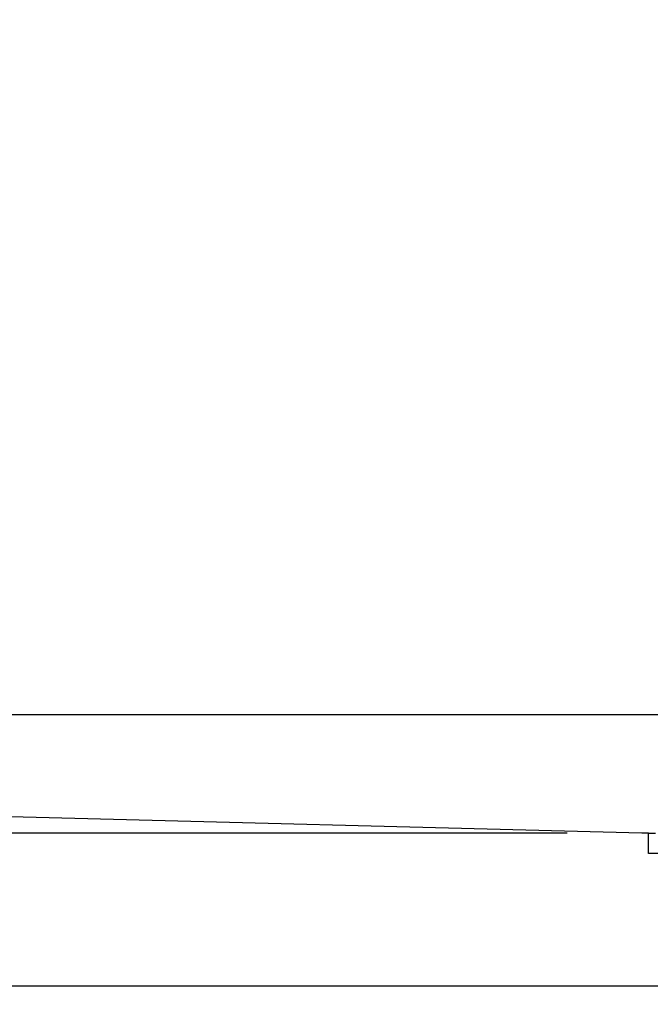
# Model space of a CAD drawing. Header units: millimetres. Extents: x -11430 to 11430, y -300 to 4365.
# Tile 26 of 31: x 1526 to 1619, y 3977 to 4122. Entities that reach past the tile are written whole.
import ezdxf

# ---------------------------------------------------------------- set-up
doc = ezdxf.new("R2010")
doc.units = ezdxf.units.MM
doc.header["$LTSCALE"] = 15
doc.layers.add('_Sichtbarkanten', color=7, linetype='Continuous', lineweight=25)
doc.layers.add('Bemaßung (ISO)', color=7, linetype='Continuous', lineweight=25)
doc.styles.add('Notiztext (ISO)', font='verdana.ttf')
doc.dimstyles.new('wedi USA', dxfattribs={"dimscale": 15, "dimtxt": 2.5, "dimasz": 4, "dimexe": 2, "dimexo": 0.8, "dimgap": 0.3, "dimtad": 1, "dimdec": 1, "dimrnd": 1e-08, "dimtxsty": 'Notiztext (ISO)', "dimcen": 0.09, "dimclrd": 7, "dimclre": 7, "dimclrt": 256, "dimadec": 0, "dimazin": 2, "dimtfac": 0.6, "dimtmove": 0, "dimatfit": 3, "dimfxl": 1, "dimtolj": 1, "dimlwd": -1, "dimlwe": -1, "dimarcsym": 0})

# ---------------------------------------------------------------- blocks, each defined once
blk = doc.blocks.new('*D67')
at = {"layer": 'Bemaßung (ISO)', "color": 7, "transparency": 16777216}
for p, q in [((814.65, 4062.43), (814.65, 4122.43)), ((1607.06, 4002.43), (784.65, 4002.43)), ((814.65, 3979.93), (814.65, 4002.43)), ((920.56, 3979.93), (784.65, 3979.93)), ((814.65, 3919.93), (814.65, 3859.93))]:
    blk.add_line(p, q, dxfattribs=at)
for points in [[(804.65, 4062.43), (824.65, 4062.43), (814.65, 4002.43)], [(804.65, 3919.93), (824.65, 3919.93), (814.65, 3979.93)]]:
    blk.add_solid(points, dxfattribs=at)
at = {"layer": 'Defpoints', "color": 0, "transparency": 16777216}
for p in [(814.65, 4002.43), (1619.06, 4002.43), (932.56, 3979.93)]:
    blk.add_point(p, dxfattribs=at)
at = {"layer": 'Bemaßung (ISO)', "transparency": 16777216, "insert": (761.09, 3847.93), "char_height": 37.5, "attachment_point": 1, "rotation": 90, "style": 'Notiztext (ISO)'}
blk.add_mtext('\\A1;22,5 [7/8]"', dxfattribs=at)

msp = doc.modelspace()

# ---------------------------------------------------------------- linework, layer by layer
at = {"layer": '_Sichtbarkanten'}
for p, q in [((1618.08, 4002.43), (945.28, 4019.93)), ((945.28, 4019.93), (2443.84, 4019.93)), ((1619.06, 4002.43), (1618.08, 4002.43)), ((1619.06, 3999.43), (1619.06, 4002.43)), ((1619.06, 4002.43), (1620.08, 4002.43)), ((1632.2, 3999.43), (1619.06, 3999.43)), ((932.56, 3979.93), (1633.56, 3979.93))]:
    msp.add_line(p, q, dxfattribs=at)

# ---------------------------------------------------------------- dimensions: what is measured, and where the dimension line sits
at = {"layer": 'Bemaßung (ISO)', "color": 7}
dim = msp.add_linear_dim(base=(814.65, 4002.43), p1=(932.56, 3979.93), p2=(1619.06, 4002.43), angle=90, text='<>"', dimstyle='wedi USA', override={"dimgap": 0.3, "dimdec": 1, "dimtol": 0, "dimlim": 0, "dimtp": 0, "dimtm": 0, "dimtdec": 2, "dimtofl": 1, "dimatfit": 1}, dxfattribs=at)
dim.commit()
dim.dimension.update_dxf_attribs({"geometry": '*D67', "text_midpoint": (814.65, 3991.18), "dimtype": 160})

doc.saveas('drawing.dxf')
